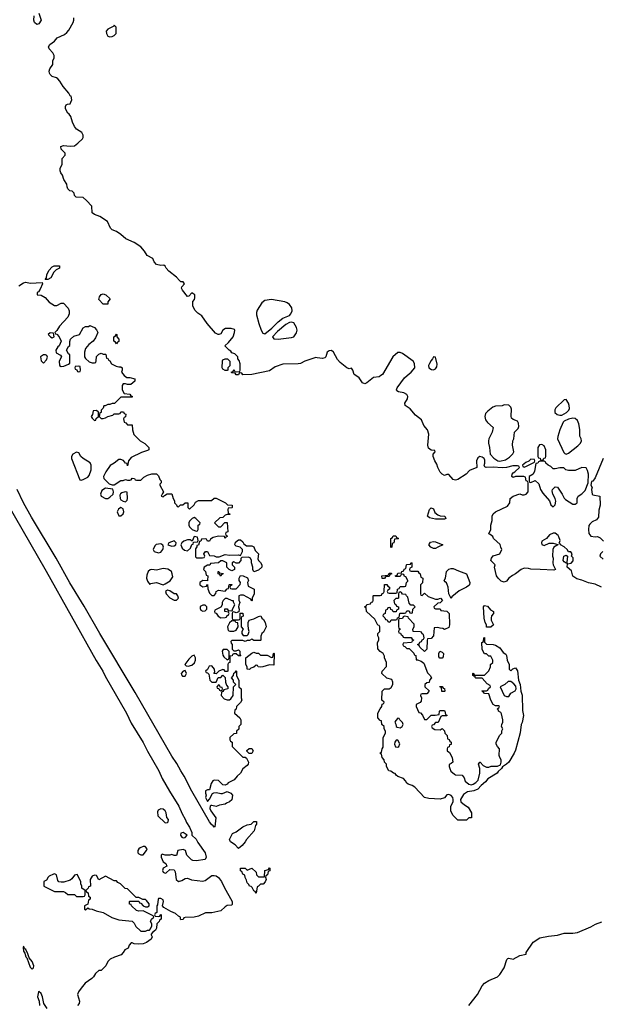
# Model space of a CAD drawing. Header units: inches. Extents: x 1861287 to 2052918, y 204622 to 437896.
# Tile 60 of 215: x 1997316 to 2002566, y 274322 to 283214. Entities that reach past the tile are written whole.
import ezdxf

# ---------------------------------------------------------------- set-up
doc = ezdxf.new("R2010")
doc.units = ezdxf.units.IN
doc.header["$MEASUREMENT"] = 0
for name, color, linetype in [('B9297', 7, 'Continuous'), ('B9298', 7, 'Continuous'), ('C0207', 7, 'Continuous'), ('C0208', 7, 'Continuous')]:
    doc.layers.add(name, color=color, linetype=linetype)

msp = doc.modelspace()

# ---------------------------------------------------------------- linework, layer by layer
at = {"layer": 'B9297', "color": 5, "elevation": 120}
for points in [[(1998259.3, 280000), (1998259.6, 279999.6), (1998283.6, 279983.6), (1998310, 279982), (1998354, 279970), (1998354, 279950), (1998319.6, 279920.4), (1998290, 279918), (1998270, 279926), (1998250, 279926), (1998242, 279910), (1998242, 279870), (1998258, 279838), (1998310, 279832), (1998318, 279818), (1998330, 279814), (1998330, 279806), (1998230, 279806), (1998172.7, 279747.3), (1998150, 279748), (1998130, 279738), (1998110, 279738), (1998086, 279726), (1998074, 279726), (1998070, 279706), (1998052.7, 279687.3), (1998050, 279666), (1998038, 279662), (1998034, 279630), (1998052.7, 279612.7), (1998070, 279612), (1998090, 279618), (1998110, 279631.3), (1998156.4, 279643.6), (1998170, 279654), (1998210, 279654), (1998222, 279658), (1998230, 279674), (1998252.7, 279672.7), (1998258, 279658), (1998274, 279650), (1998271.6, 279628.4), (1998258, 279622), (1998254, 279610), (1998258, 279578), (1998272.7, 279572.7), (1998290, 279554), (1998330, 279554), (1998334, 279510), (1998346.4, 279466.4), (1998402, 279410), (1998445.4, 279385.4), (1998476.9, 279356.9), (1998482, 279350), (1998482, 279330), (1998470, 279322), (1998415.3, 279304.7), (1998321.4, 279258.6), (1998298, 279230), (1998290, 279186), (1998286, 279206), (1998270, 279208), (1998253.6, 279233.6), (1998230, 279242), (1998210, 279242), (1998170, 279208), (1998131.6, 279188.4), (1998092, 279130), (1998072, 279090), (1998074, 279070), (1998123.6, 279023.6), (1998150, 279012), (1998170, 279012), (1998230, 279052), (1998250, 279052), (1998270, 279062), (1998290, 279054), (1998310, 279054), (1998322, 279058), (1998330, 279072), (1998351.6, 279071.6), (1998358, 279058), (1998370, 279054), (1998410, 279054), (1998436.4, 279083.6), (1998470, 279102), (1998510, 279112), (1998550, 279114), (1998570, 279094), (1998582, 279062), (1998594, 279050), (1998594, 279030), (1998582, 279018), (1998582, 279010), (1998614, 278950), (1998603.6, 278936.4), (1998594, 278910), (1998610, 278904.7), (1998622, 278918), (1998648, 278932), (1998690, 278932), (1998702, 278890), (1998714, 278870), (1998714, 278850), (1998732.7, 278832.7), (1998738, 278818), (1998750, 278814), (1998768, 278832), (1998787.3, 278832.7), (1998810, 278852), (1998830, 278852), (1998834, 278850), (1998834, 278810), (1998850, 278794), (1998890, 278834), (1998903.1, 278856.9), (1998928.4, 278871.6), (1999047.3, 278872.7), (1999070, 278892), (1999090, 278892), (1999174, 278850), (1999192.7, 278832.7), (1999234, 278830), (1999234, 278810), (1999230, 278806), (1999198, 278802), (1999194, 278790), (1999198, 278758), (1999210, 278754), (1999214, 278746), (1999190, 278746), (1999170, 278738), (1999150, 278718), (1999123.6, 278716.4), (1999074, 278670), (1999110, 278634), (1999130, 278634), (1999168.4, 278671.6), (1999190, 278674), (1999194, 278590), (1999178, 278582), (1999174, 278570), (1999178, 278558), (1999190, 278554), (1999190, 278546), (1999178, 278542), (1999170, 278528), (1999166, 278546), (1999110, 278548.7), (1999063.6, 278536.4), (1999038, 278522), (1999030, 278506), (1999010, 278506), (1999002, 278522), (1998990, 278526), (1998958, 278522), (1998950, 278506), (1998938, 278502), (1998931.1, 278468.9), (1998914, 278466), (1998914, 278454), (1998903.6, 278436.4), (1998903.6, 278363.6), (1998912.7, 278352.7), (1998967.3, 278352.7), (1998982, 278358), (1998986, 278370), (1998978, 278390), (1998991.6, 278411.6), (1999010, 278412), (1999030, 278374), (1999070, 278372), (1999090, 278362), (1999116.4, 278363.6), (1999170, 278384.7), (1999210, 278378), (1999290, 278382), (1999310, 278374), (1999328, 278410), (1999326, 278430), (1999306, 278450), (1999270, 278458), (1999258, 278470), (1999265.2, 278494.8), (1999290, 278518), (1999310, 278518), (1999330, 278498), (1999339.8, 278479.8), (1999362.8, 278462.8), (1999410, 278461), (1999430, 278452), (1999441.4, 278421.4), (1999470.7, 278390.7), (1999465.4, 278345.4), (1999471.3, 278330), (1999490.6, 278310.6), (1999501, 278290), (1999502, 278270), (1999470, 278242), (1999428.4, 278228.4), (1999419, 278250), (1999421.2, 278270), (1999408, 278310), (1999408, 278330), (1999398, 278350), (1999380.4, 278360.4), (1999322, 278358), (1999312.7, 278347.3), (1999311.6, 278328.4), (1999290, 278306), (1999270, 278306), (1999250, 278318), (1999234, 278310), (1999234, 278290), (1999254, 278270), (1999254, 278250), (1999230, 278238), (1999206, 278250), (1999186, 278270), (1999186, 278310), (1999150, 278326), (1999130, 278326), (1999111.1, 278308.9), (1999038, 278302), (1999032.7, 278287.3), (1999010, 278288), (1998982, 278270), (1998974, 278250), (1998994, 278230), (1998998, 278198), (1999014, 278190), (1999012, 278150), (1999010, 278146), (1998970, 278148), (1998942, 278130), (1998942, 278110), (1998970, 278092), (1999002, 278098), (1999010, 278114), (1999012.7, 278072.7), (1999030, 278034), (1999050, 278014), (1999070, 278014), (1999087.3, 278032.7), (1999088.7, 278051.3), (1999110, 278062), (1999170, 278054), (1999187.3, 278072.7), (1999202, 278078), (1999206, 278110), (1999210, 278114), (1999230, 278114), (1999234, 278110), (1999218, 278102), (1999214, 278090), (1999218, 278078), (1999230, 278074), (1999270, 278074), (1999307.3, 278112.7), (1999308, 278130), (1999298, 278150), (1999298, 278170), (1999310, 278194), (1999331.6, 278191.6), (1999372.7, 278172.7), (1999382, 278150), (1999372, 278130), (1999378, 278098), (1999431.3, 278070), (1999432, 278030), (1999414, 277990), (1999414, 277970), (1999410, 277966), (1999402, 277982), (1999336.4, 278016.4), (1999310, 278018), (1999294, 278010), (1999292.7, 277972.7), (1999302, 277950), (1999292.7, 277927.3), (1999292, 277910), (1999298, 277890), (1999294, 277866), (1999270, 277858), (1999250, 277866), (1999238, 277862), (1999234, 277850), (1999234, 277810), (1999238, 277798), (1999250, 277794), (1999290, 277794), (1999302, 277798), (1999306, 277810), (1999306, 277854), (1999330, 277854), (1999331.6, 277828.4), (1999318, 277822), (1999314, 277810), (1999314, 277730), (1999332, 277710), (1999322, 277690), (1999322, 277670), (1999332.7, 277652.7), (1999370, 277652), (1999379, 277661), (1999388.7, 277690), (1999382, 277710), (1999378, 277750), (1999378, 277770), (1999386, 277790), (1999430, 277802), (1999470, 277824.7), (1999491.3, 277831.3), (1999502, 277810), (1999517.3, 277797.3), (1999531.3, 277770), (1999542, 277730), (1999518, 277682), (1999502, 277670), (1999492.7, 277647.3), (1999494, 277610), (1999490, 277606), (1999430, 277606), (1999410, 277618), (1999390, 277606), (1999370, 277608), (1999350, 277598), (1999330, 277608), (1999230, 277606), (1999222, 277598), (1999223.6, 277583.6), (1999234, 277570), (1999234, 277530), (1999250, 277514), (1999270, 277514), (1999290, 277522), (1999296.9, 277516.9), (1999302, 277510), (1999302, 277482), (1999312, 277468), (1999290, 277468), (1999270, 277486), (1999250, 277486), (1999238, 277482), (1999234, 277470), (1999214, 277466), (1999212, 277410), (1999198, 277402), (1999194, 277390), (1999194, 277330), (1999190, 277326), (1999170, 277326), (1999162, 277342), (1999150, 277346), (1999114, 277330), (1999090, 277306), (1999068.4, 277308.4), (1999078, 277322), (1999075.3, 277350), (1999050, 277378), (1999025.4, 277374.6), (1999010, 277346), (1998994, 277330), (1998998, 277318), (1999010, 277314), (1999022, 277302), (1999031.3, 277250), (1999050, 277231.3), (1999088, 277232), (1999107.3, 277272.7), (1999130, 277274), (1999150, 277294), (1999170, 277274), (1999174, 277230), (1999183.6, 277203.6), (1999194, 277190), (1999194, 277170), (1999158, 277162), (1999150, 277146), (1999138, 277142), (1999134, 277110), (1999162, 277082), (1999190, 277072), (1999210, 277072), (1999220.4, 277079.6), (1999242, 277110), (1999246, 277190), (1999266, 277210), (1999246, 277230), (1999246, 277250), (1999228, 277270), (1999246, 277290), (1999247.3, 277312.7), (1999262, 277318), (1999270, 277334), (1999274, 277330), (1999272, 277290), (1999292.7, 277247.3), (1999294, 277190), (1999314, 277170), (1999314, 277090), (1999322, 277070), (1999310, 277048), (1999274, 277010), (1999270, 276986), (1999258, 276982), (1999254, 276950), (1999302, 276910), (1999311.3, 276890), (1999312, 276850), (1999294, 276830), (1999292.7, 276807.3), (1999274, 276790), (1999272.7, 276767.3), (1999250, 276766), (1999214, 276730), (1999214, 276710), (1999218, 276698), (1999234, 276690), (1999234, 276650), (1999330, 276554), (1999350, 276554), (1999363.6, 276543.6), (1999381, 276510), (1999378, 276490), (1999370, 276478), (1999330.6, 276449.4), (1999310, 276408.7), (1999278, 276382), (1999251.3, 276350), (1999198, 276322), (1999190, 276308.7), (1999170, 276302), (1999150, 276305.2), (1999110, 276342.7), (1999070, 276345.2), (1999060.5, 276339.5), (1999043.8, 276316.2), (1999030, 276258), (1999010, 276258), (1998994, 276250), (1998992, 276230), (1998998, 276210), (1998992, 276190), (1999010, 276154), (1999030, 276174), (1999055.3, 276224.7), (1999068.9, 276231.1), (1999093.2, 276233.2), (1999130, 276224.7), (1999145.4, 276225.4), (1999190, 276244.7), (1999222, 276230), (1999236, 276210), (1999231, 276169), (1999210.9, 276149.1), (1999182, 276138), (1999170, 276128), (1999119.6, 276120.4), (1999090, 276108), (1999050, 276118), (1999042, 276118), (1999034, 276110), (1999032, 276090), (1999041, 276070), (1999086, 276006), (1999076, 275924), (1999070, 275922), (1999059.6, 275939.6), (1999050, 275943.7), (1999029.7, 275970), (1998870, 276247), (1998801.3, 276381.3), (1998770, 276429.4), (1998735.8, 276495.8), (1998690, 276562), (1998357.3, 277137.3), (1998039.2, 277670), (1997898.3, 277918.3), (1997768.2, 278128.2), (1997645.4, 278350), (1997421.4, 278721.4), (1997349.8, 278849.8), (1997294, 278970)], [(1997196.6, 278856.6), (1997554.8, 278234.8), (1998006.4, 277426.4), (1998067.3, 277330), (1998086.7, 277286.7), (1998278.6, 276950), (1998322.2, 276862.2), (1998430, 276686), (1998468.2, 276608.2), (1998571.5, 276430), (1998601.8, 276361.8), (1998666.7, 276246.7), (1998751.8, 276111.8), (1998781.7, 276041.7), (1998810, 275994.8), (1998822.8, 275962.8), (1998850, 275921), (1998870, 275872), (1998870.8, 275850.8), (1998910, 275814), (1998923.1, 275783.1), (1998990.3, 275690), (1998999.1, 275650), (1998990.8, 275629.2), (1998910, 275619), (1998880.2, 275620.2), (1998865.6, 275625.6), (1998824, 275670), (1998814, 275710), (1998790, 275719), (1998742, 275710), (1998730, 275666), (1998710, 275666), (1998690, 275675.3), (1998670, 275668), (1998628, 275668), (1998602, 275678), (1998594, 275670), (1998594, 275650), (1998612, 275610), (1998634.8, 275594.8), (1998644.7, 275570), (1998612, 275550), (1998604.7, 275530), (1998610, 275514), (1998627.5, 275507.5), (1998638, 275510), (1998670, 275538.8), (1998710, 275536), (1998719.1, 275519.1), (1998727.5, 275447.5), (1998750, 275430.8), (1998779.6, 275440.4), (1998810, 275458), (1998830, 275462), (1998865.4, 275445.4), (1998970, 275434.8), (1998990, 275441), (1999050, 275484.7), (1999070, 275486), (1999090, 275481), (1999110, 275466.8), (1999138.4, 275430), (1999160.7, 275380.7), (1999234.4, 275250), (1999234.8, 275225.2), (1999230, 275218), (1999190, 275214), (1999170, 275202.7), (1999130, 275165.2), (1999050, 275148.7), (1998991.6, 275148.4), (1998930, 275119), (1998890, 275108.7), (1998810, 275106), (1998798, 275102), (1998791.3, 275088.7), (1998770, 275086), (1998766, 275090), (1998766, 275110), (1998750, 275118), (1998723.1, 275143.1), (1998680.4, 275160.4), (1998616.4, 275196.4), (1998606, 275210), (1998614, 275250), (1998610, 275266), (1998590, 275278), (1998570, 275278), (1998564.7, 275270), (1998559.8, 275220.2), (1998554, 275210), (1998554, 275150), (1998538, 275142), (1998534, 275130), (1998538, 275118), (1998570, 275114), (1998582, 275118), (1998590, 275134), (1998594, 275130), (1998594, 275090), (1998578, 275082), (1998574, 275070), (1998554, 275050), (1998552, 275010), (1998542, 274990), (1998514, 274970), (1998503.6, 274956.4), (1998502, 274950), (1998512, 274930), (1998502, 274910), (1998459.8, 274880.2), (1998430.9, 274869.1), (1998390, 274864), (1998348.7, 274868.7), (1998330, 274878), (1998323.6, 274876.4), (1998303.6, 274856.4), (1998294, 274830), (1998265.4, 274814.6), (1998251.1, 274788.9), (1998230.9, 274769.1), (1998171.1, 274748.8), (1998134, 274730), (1998111.6, 274708.4), (1998092, 274670), (1998050, 274626), (1998030, 274626), (1997999.6, 274600.4), (1997982, 274570), (1997966.4, 274553.6), (1997907.1, 274512.9), (1997870, 274468), (1997846.4, 274433.6), (1997838, 274410), (1997856, 274350), (1997851.3, 274330), (1997838, 274310)], [(1997564.7, 274284.7), (1997535.3, 274330), (1997521.2, 274390), (1997510, 274418), (1997490, 274438), (1997484.7, 274435.3), (1997476, 274390), (1997491.3, 274350), (1997496, 274310)]]:
    msp.add_lwpolyline(points, dxfattribs=at)
for points in [[(1998010, 279686), (1997978, 279682), (1997972, 279648), (1997962, 279630), (1997970, 279614), (1997990, 279594), (1998002, 279598), (1998007.3, 279612.7), (1998026, 279630), (1998026, 279670)], [(1997830, 279309), (1997796, 279290), (1997784, 279270), (1997784.9, 279250), (1997858, 279058), (1997870, 279054), (1997890, 279062), (1997930, 279082), (1997943.1, 279096.9), (1997962, 279150), (1997962, 279190), (1997952.7, 279212.7), (1997889.6, 279249.6), (1997869.2, 279270), (1997850, 279302)], [(1998090, 278982), (1998058.8, 278961.2), (1998044.7, 278930), (1998051, 278910), (1998090, 278890.6), (1998110, 278890.5), (1998130, 278902), (1998159, 278930), (1998164, 278950), (1998155.3, 278975.3)], [(1998268.7, 278948.7), (1998238.8, 278941.2), (1998226.8, 278933.2), (1998220.7, 278919.3), (1998222.8, 278890), (1998230, 278878), (1998250, 278864.7), (1998270, 278861), (1998285.2, 278874.8), (1998289.2, 278890), (1998287.3, 278947.3)], [(1998230, 278808.7), (1998207.1, 278792.9), (1998196, 278770), (1998210, 278734), (1998230, 278732), (1998250, 278752), (1998256, 278770), (1998250, 278798)], [(1998890, 278718), (1998874, 278710), (1998850, 278686), (1998842, 278670), (1998842, 278650), (1998850, 278634), (1998874, 278610), (1998910, 278594), (1998922, 278598), (1998926, 278610), (1998926, 278650), (1998942, 278658), (1998946, 278670), (1998906, 278710)], [(1998710, 278508), (1998662, 278490), (1998654, 278470), (1998690, 278458), (1998710, 278462), (1998726, 278470), (1998728, 278490)], [(1998890, 278546), (1998874, 278506), (1998855.3, 278515.3), (1998830, 278515.3), (1998796.8, 278503.2), (1998778, 278490), (1998771, 278470), (1998781.4, 278441.4), (1998803.5, 278423.5), (1998830, 278418), (1998859, 278441), (1998870, 278474), (1998882, 278478), (1998886, 278494), (1998922, 278498), (1998926, 278510), (1998922, 278542)], [(1998590, 278479), (1998546.4, 278473.6), (1998536.9, 278463.1), (1998522, 278430), (1998531, 278411), (1998570, 278399.1), (1998590, 278404.9), (1998609.3, 278430), (1998615.3, 278450), (1998609, 278469)], [(1998610, 278258.4), (1998550, 278242.7), (1998510, 278249.3), (1998493.7, 278246.3), (1998474.8, 278230), (1998462.5, 278197.5), (1998459.1, 278170), (1998470, 278142), (1998490, 278114), (1998498, 278122), (1998550, 278130.8), (1998610, 278111.3), (1998630, 278118), (1998672.9, 278147.1), (1998697.2, 278182.8), (1998693.2, 278210), (1998685.2, 278230), (1998676.9, 278236.9), (1998651.6, 278251.6)], [(1999130, 278188), (1999122, 278202), (1999106, 278210), (1999108.4, 278231.6), (1999114, 278230), (1999118, 278218), (1999152, 278212), (1999150, 278206), (1999138, 278202)], [(1998650, 278062), (1998632, 278050), (1998638, 278030), (1998670, 277992), (1998710, 277972), (1998730, 277972), (1998748, 277990), (1998742, 278010), (1998730, 278028), (1998710, 278028), (1998670, 278055.3)], [(1999190, 277986), (1999170, 277986), (1999151.6, 277968.4), (1999142, 277950), (1999142, 277930), (1999132.7, 277907.3), (1999078, 277882), (1999074, 277870), (1999078, 277858), (1999090, 277854), (1999106.8, 277826.8), (1999130, 277812), (1999170, 277814), (1999182, 277818), (1999186, 277830), (1999202, 277838), (1999206, 277850), (1999202, 277862), (1999168.9, 277868.9), (1999167.3, 277892.7), (1999190, 277892), (1999198, 277878), (1999230, 277874), (1999238, 277882), (1999238, 277890), (1999258, 277930), (1999246, 277954), (1999246, 277966), (1999234, 277966)], [(1998970, 277928), (1998945.4, 277914.6), (1998943.6, 277896.4), (1998950, 277882), (1998970, 277872), (1998990, 277874), (1999006, 277890), (1999006, 277910), (1998990, 277926)], [(1999230, 277786), (1999210, 277766), (1999192, 277730), (1999198, 277698), (1999212.7, 277692.7), (1999247.3, 277692.7), (1999270, 277702), (1999288, 277730), (1999286, 277766), (1999266, 277770), (1999262, 277782)], [(1999187.3, 277527.3), (1999152.7, 277527.3), (1999142, 277510), (1999150, 277474), (1999159.6, 277459.6), (1999190, 277434), (1999202, 277438), (1999206, 277450), (1999207.3, 277507.3)], [(1998890, 277475.3), (1998870, 277465.2), (1998841.6, 277438.4), (1998806, 277390), (1998818, 277378), (1998835.3, 277375.3), (1998870, 277384.9), (1998894.3, 277405.7), (1998902.9, 277430), (1998903.7, 277450)], [(1999450, 277494), (1999470, 277494), (1999490, 277474), (1999550, 277474), (1999590, 277454), (1999602, 277458), (1999606, 277490), (1999610, 277494), (1999614, 277490), (1999610, 277386), (1999570, 277388), (1999511.1, 277368.9), (1999490, 277368), (1999468.4, 277368.4), (1999462, 277382), (1999450, 277386), (1999430, 277366), (1999403.6, 277356.4), (1999390, 277346), (1999368.4, 277348.4), (1999368, 277370), (1999358, 277390), (1999358, 277450), (1999410, 277492), (1999430, 277502)], [(1998810, 277335.3), (1998790, 277329), (1998774.8, 277310), (1998776.9, 277296.9), (1998786.4, 277286.4), (1998810, 277286.8), (1998820.9, 277310)], [(1999110, 277206), (1999094, 277190), (1999098, 277178), (1999114, 277174), (1999118, 277158), (1999130, 277154), (1999142, 277158), (1999146, 277170), (1999142, 277182), (1999126, 277186), (1999122, 277202)], [(1999388, 276588), (1999367.3, 276607.3), (1999367.3, 276612.7), (1999388.4, 276631.6), (1999411.6, 276631.6), (1999422, 276610), (1999410, 276588)], [(1998590, 276087), (1998577.5, 276082.5), (1998566.2, 276073.8), (1998560.3, 276059.7), (1998562.8, 276022.8), (1998630, 275961), (1998650, 275964.7), (1998655.3, 275970), (1998659, 275990), (1998644, 276010), (1998639.5, 276050), (1998629.7, 276069.7), (1998610, 276085.1)], [(1999290, 275728.7), (1999261.2, 275761.2), (1999218, 275790), (1999208.9, 275808.9), (1999236.4, 275863.6), (1999270, 275878), (1999330, 275924.7), (1999370, 275942), (1999406, 275950), (1999430, 275972), (1999452.7, 275972.7), (1999454, 275950), (1999443.6, 275936.4), (1999430.9, 275889.1), (1999362, 275810), (1999352, 275790), (1999323.6, 275756.4)], [(1998792.1, 275872.1), (1998771.3, 275868.7), (1998766.8, 275850), (1998778, 275830), (1998790, 275824), (1998810, 275827.3), (1998828, 275850)], [(1998430, 275748), (1998403.6, 275736.4), (1998390, 275726), (1998382, 275710), (1998382, 275690), (1998390, 275682), (1998410, 275672), (1998430, 275672), (1998462, 275710), (1998466, 275726), (1998447.3, 275747.3)], [(1997630, 275499), (1997622, 275498), (1997582, 275478), (1997572, 275470), (1997556.9, 275443.1), (1997534, 275430), (1997534, 275390), (1997630, 275342), (1997710, 275342), (1997730, 275332), (1997750, 275312), (1997810, 275312), (1997830, 275294), (1997890, 275294), (1997902, 275298), (1997906, 275310), (1997906, 275350), (1997878, 275370), (1997878, 275390), (1997868.7, 275410), (1997868, 275430), (1997834, 275494), (1997810, 275488.7), (1997786.4, 275453.6), (1997770, 275442), (1997715.3, 275424.7), (1997690, 275424), (1997669, 275429), (1997660.2, 275440.2), (1997648, 275490)], [(1997990, 275488), (1997970, 275478), (1997952, 275450), (1997954, 275390), (1997938, 275382), (1997934, 275370), (1997914, 275350), (1997918, 275338), (1997934, 275330), (1997938, 275298), (1997952, 275290), (1997952, 275270), (1997938, 275262), (1997930, 275226), (1997902, 275210), (1997902, 275182), (1997910, 275174), (1997930, 275194), (1997943.6, 275183.6), (1997970, 275182), (1998005.4, 275165.4), (1998070, 275151), (1998146.8, 275106.8), (1998210, 275086), (1998330, 275072), (1998350, 275054), (1998365.4, 275025.4), (1998405.4, 274985.4), (1998410, 274982), (1998450, 274982), (1998470, 274992), (1998487.3, 274992.7), (1998496.4, 275003.6), (1998508, 275030), (1998507.3, 275047.3), (1998498, 275070), (1998506, 275090), (1998526, 275110), (1998522, 275122), (1998430, 275166), (1998390, 275162), (1998370, 275168.7), (1998326, 275210), (1998322, 275222), (1998307.3, 275227.3), (1998306, 275250), (1998310, 275254), (1998390, 275254), (1998398, 275238), (1998410, 275234), (1998430, 275212), (1998450, 275202), (1998470, 275202), (1998486, 275210), (1998486, 275230), (1998460.4, 275260.4), (1998450, 275268), (1998428, 275268), (1998390, 275286), (1998367.3, 275287.3), (1998290, 275366), (1998267.3, 275367.3), (1998226, 275410), (1998203.1, 275423.1), (1998190, 275438), (1998170, 275438), (1998090, 275478), (1998030, 275446), (1998010, 275486)], [(1999450, 275326), (1999442, 275342), (1999430, 275346), (1999415.3, 275375.3), (1999404.7, 275384.7), (1999390, 275389.2), (1999383.7, 275403.7), (1999370, 275418), (1999364, 275444), (1999350, 275466), (1999348.4, 275488.4), (1999330, 275498), (1999320.4, 275520.4), (1999310, 275528.7), (1999308.7, 275551.3), (1999351.6, 275551.6), (1999370, 275534), (1999410, 275552), (1999450, 275514), (1999452, 275490), (1999470, 275472), (1999526, 275474), (1999528, 275530), (1999562, 275538), (1999570, 275554), (1999574, 275550), (1999572.7, 275527.3), (1999558, 275522), (1999554, 275490), (1999538, 275482), (1999534, 275470), (1999542, 275450), (1999531.6, 275428.4), (1999512.7, 275407.3), (1999490, 275406), (1999472.7, 275387.3), (1999458, 275382)], [(1997350, 274846), (1997346, 274834), (1997350, 274802), (1997362.8, 274782.8), (1997370, 274752), (1997381, 274741), (1997410, 274658), (1997430, 274638), (1997442, 274650), (1997444, 274670), (1997430, 274708), (1997402, 274742), (1997390, 274778), (1997370, 274818), (1997362, 274822)]]:
    msp.add_lwpolyline(points, close=True, dxfattribs=at)
at = {"layer": 'B9298', "color": 5, "elevation": 120}
for points in [[(1997490, 283274), (1997510.4, 283209.6), (1997490, 283175.3), (1997470, 283169.3), (1997449, 283190), (1997444, 283210), (1997448, 283248)], [(2000000, 280160.9), (1999990, 280162), (1999890, 280129.6), (1999850, 280109.5), (1999830, 280106), (1999690, 280104), (1999622.5, 280077.5), (1999570, 280042.7), (1999410, 280009), (1999330, 280006), (1999322, 280022), (1999310, 280026), (1999298, 280022), (1999290, 280006), (1999270, 280006), (1999262, 280022), (1999230, 280026), (1999226, 280030), (1999242, 280038), (1999250, 280054), (1999258, 280038), (1999270, 280034), (1999302, 280038), (1999306, 280050), (1999307.3, 280107.3), (1999296.4, 280136.4), (1999286, 280150), (1999286, 280170), (1999256.4, 280196.4), (1999230, 280206), (1999220.4, 280220.4), (1999206, 280230), (1999168.7, 280270), (1999200.4, 280299.6), (1999242, 280350), (1999255.3, 280390), (1999258, 280410), (1999254.6, 280414.6), (1999224, 280424), (1999174.8, 280425.2), (1999150.6, 280409.4), (1999130, 280378), (1999114, 280370), (1999106, 280370), (1999083.1, 280383.1), (1999008.7, 280470), (1998960.4, 280540.4), (1998923.1, 280563.1), (1998898, 280590), (1998878, 280630), (1998878, 280670), (1998893.6, 280686.4), (1998898, 280702), (1998895.3, 280730), (1998870, 280748), (1998842, 280718), (1998830, 280715.3), (1998784, 280770), (1998775.3, 280790), (1998778, 280802), (1998802, 280830), (1998790, 280848), (1998770, 280848), (1998758, 280858), (1998730, 280888.7), (1998662, 280942), (1998638, 280970), (1998628.4, 280988.4), (1998616.4, 280996.4), (1998590, 280995.3), (1998550, 281002), (1998530, 281028), (1998516.5, 281056.5), (1998465.6, 281085.6), (1998443.1, 281123.1), (1998410, 281162), (1998350, 281202), (1998274.6, 281234.6), (1998230, 281275.3), (1998190, 281302), (1998150, 281315.3), (1998135.3, 281330), (1998108, 281390), (1998038, 281438), (1997990, 281455.3), (1997970, 281468.7), (1997968, 281530), (1997920.2, 281580.2), (1997890, 281608), (1997826, 281610), (1997810, 281626), (1997807.3, 281647.3), (1997790, 281666), (1997768.7, 281668.7), (1997750, 281686), (1997743.1, 281703.1), (1997742, 281730), (1997715.3, 281770), (1997702, 281810), (1997688, 281830), (1997682, 281850), (1997682, 281870), (1997698, 281910), (1997700.4, 281959.6), (1997726, 281990), (1997726, 282010), (1997690, 282046), (1997688.7, 282070), (1997710, 282078), (1997770, 282070.7), (1997810, 282074.8), (1997842, 282098), (1997881.5, 282138.5), (1997889.2, 282150), (1997889.3, 282170), (1997876.2, 282196.2), (1997830, 282226.6), (1997810, 282249.3), (1997792.7, 282290), (1997779, 282339), (1997762, 282362), (1997749.4, 282369.4), (1997728.7, 282410), (1997728, 282430), (1997736.4, 282443.6), (1997748.4, 282451.6), (1997770, 282454), (1997778, 282470), (1997786, 282490), (1997782, 282522), (1997770, 282526), (1997758, 282550), (1997708.7, 282610), (1997679.3, 282659.3), (1997660.2, 282680.2), (1997649.1, 282689.1), (1997610, 282702), (1997590, 282718), (1997584, 282730), (1997582, 282750), (1997588.7, 282770), (1997615.3, 282810), (1997616.4, 282843.6), (1997628, 282870), (1997628, 282890), (1997614.6, 282914.6), (1997582, 282950), (1997575.3, 282970), (1997588, 282990), (1997630, 283021), (1997654, 283050), (1997718.9, 283081.1), (1997742.4, 283097.6), (1997760.7, 283119.3), (1997799.3, 283190), (1997805.2, 283210), (1997804, 283230)], [(1997309.1, 280810.9), (1997350, 280838), (1997370, 280844.7), (1997410, 280836), (1997519.6, 280839.6), (1997522, 280830), (1997499.8, 280780.2), (1997484.7, 280755.3), (1997474, 280750), (1997474, 280730), (1997510, 280724.7), (1997545.4, 280705.4), (1997582.8, 280662.8), (1997630, 280632), (1997650, 280632), (1997690, 280654), (1997710, 280654), (1997752, 280610), (1997763.6, 280583.6), (1997763.6, 280556.4), (1997751.3, 280528.7), (1997675.3, 280444.7), (1997650, 280406), (1997634, 280390), (1997638, 280378), (1997650, 280374), (1997670.9, 280350.9), (1997691.3, 280310), (1997672, 280270), (1997659.6, 280260.4), (1997642, 280230), (1997645.4, 280205.4), (1997683.6, 280183.6), (1997694, 280170), (1997672, 280130), (1997674, 280090), (1997690, 280082), (1997714.6, 280085.4), (1997756.4, 280103.6), (1997767.3, 280112.7), (1997767.3, 280187.3), (1997756.4, 280196.4), (1997738, 280230), (1997756.4, 280263.6), (1997767.3, 280272.7), (1997768.4, 280308.4), (1997775.3, 280330), (1997805.6, 280354.4), (1997855.3, 280370), (1997890, 280432), (1997910, 280442), (1997936.4, 280443.6), (1997950, 280452), (1997990, 280434), (1998010, 280414), (1998022, 280390), (1997999.8, 280340.2), (1997978, 280310), (1997939.8, 280280.2), (1997910, 280246), (1997902, 280210), (1997902, 280170), (1997910, 280154), (1997943.6, 280123.6), (1997970, 280114), (1997990, 280114), (1998002, 280118), (1998007.3, 280132.7), (1998008.4, 280171.6), (1998030, 280194), (1998050, 280202), (1998070, 280194), (1998090, 280194), (1998094, 280190), (1998098, 280158), (1998114, 280150), (1998118, 280138), (1998130, 280134), (1998144.7, 280104.7), (1998185.4, 280085.4), (1998210, 280078), (1998230, 280078), (1998242, 280070), (1998242, 280050), (1998234, 280030), (1998259.3, 280000)]]:
    msp.add_lwpolyline(points, dxfattribs=at)
for points in [[(1998170, 283166), (1998164.7, 283155.3), (1998110, 283128.7), (1998096, 283110), (1998098.8, 283090), (1998110, 283066), (1998130, 283058), (1998150, 283062), (1998170, 283072), (1998188, 283090), (1998187.3, 283147.3)], [(1997547.3, 280867.3), (1997558, 280882), (1997562, 280910), (1997578, 280950), (1997610, 280982), (1997626, 280990), (1997674, 280990), (1997674, 280970), (1997644.7, 280955.3), (1997624.7, 280935.3), (1997596.9, 280883.1), (1997570, 280868)], [(1998070, 280646), (1998030, 280686), (1998035.3, 280710), (1998050, 280731.3), (1998070, 280738), (1998094, 280730), (1998132.7, 280692.7), (1998112.7, 280667.3), (1998110, 280646)], [(1999590, 280685.6), (1999530, 280676.9), (1999502, 280658), (1999460.4, 280590), (1999452.7, 280570), (1999453, 280550), (1999473.4, 280470), (1999494.8, 280410), (1999510, 280382), (1999530, 280378), (1999592.9, 280427.1), (1999650, 280484.7), (1999690, 280518), (1999750, 280543), (1999763.3, 280556.7), (1999774.5, 280585.5), (1999770.9, 280610.9), (1999750, 280642), (1999730, 280658), (1999710, 280667)], [(1999770, 280482.9), (1999750, 280479.5), (1999718.4, 280461.6), (1999642.4, 280397.6), (1999598, 280350), (1999611, 280331), (1999650, 280328), (1999770, 280342.4), (1999790, 280350.5), (1999814.7, 280385.3), (1999819.7, 280410), (1999813.5, 280433.5), (1999790, 280475.1)], [(1997590, 280386), (1997574, 280370), (1997594, 280350), (1997610, 280342), (1997626, 280350), (1997622, 280382)], [(1998190, 280286), (1998182, 280302), (1998166, 280310), (1998166, 280350), (1998182, 280358), (1998190, 280374), (1998194, 280370), (1998194, 280350), (1998212, 280330), (1998211.3, 280308.7), (1998198, 280302)], [(1997530, 280188.7), (1997504.7, 280170), (1997510, 280134), (1997530, 280112), (1997558, 280142), (1997567.3, 280167.3), (1997560.4, 280180.4), (1997550, 280188)], [(1999170, 280046), (1999150, 280058), (1999142, 280070), (1999146, 280134), (1999150, 280142), (1999170, 280152), (1999191.6, 280151.6), (1999214, 280130), (1999212, 280088), (1999194, 280070), (1999194, 280050), (1999190, 280046)], [(1997850, 280086), (1997818, 280082), (1997814, 280070), (1997818, 280058), (1997832.7, 280052.7), (1997838, 280038), (1997850, 280034), (1997862, 280038), (1997866, 280050), (1997862, 280082)]]:
    msp.add_lwpolyline(points, close=True, dxfattribs=at)
at = {"layer": 'C0207', "color": 5, "elevation": 120}
for points in [[(2000576.9, 280000), (2000562, 279990), (2000510, 279982.4), (2000450, 279935.6), (2000430, 279926.6), (2000410, 279934), (2000380.2, 279980.2), (2000350.4, 280000)], [(2002568, 278090), (2002510, 278116), (2002450, 278127), (2002390, 278153.2), (2002345.8, 278165.8), (2002307.9, 278187.9), (2002296, 278236), (2002258, 278270), (2002260.4, 278299.6), (2002293.6, 278306.4), (2002312.7, 278327.3), (2002312.9, 278352.9), (2002298, 278370), (2002302, 278390), (2002290, 278408), (2002268.7, 278408.7), (2002258, 278430), (2002230, 278454), (2002198, 278470), (2002190, 278486), (2002186, 278486), (2002194, 278510), (2002183.7, 278543.7), (2002175.5, 278555.5), (2002150, 278575.3), (2002130, 278575.3), (2002096.8, 278563.2), (2002070, 278528), (2002030, 278506), (2002026, 278490), (2002030, 278474), (2002050, 278464.7), (2002094, 278486), (2002130, 278486.8), (2002174, 278474), (2002174, 278470), (2002138, 278450), (2002126.8, 278430), (2002126, 278370), (2002131, 278350), (2002126.8, 278310), (2002130.8, 278290), (2002150.8, 278249.2), (2002136.3, 278243.7), (2002012.8, 278247.2), (2001930, 278251.8), (2001910, 278258.4), (2001870, 278260.7), (2001841, 278250), (2001790.4, 278209.6), (2001764.2, 278195.8), (2001730.8, 278170), (2001710, 278142.7), (2001690, 278133.2), (2001662.5, 278142.5), (2001634, 278170), (2001621.2, 278190), (2001602, 278270), (2001608, 278290), (2001568.7, 278330), (2001575.3, 278350), (2001590, 278372), (2001648.9, 278391.1), (2001669, 278430), (2001658, 278450), (2001652.9, 278472.9), (2001594, 278530), (2001585.2, 278545.2), (2001564, 278564), (2001549, 278570), (2001568, 278610), (2001568.7, 278650), (2001582, 278690), (2001581.2, 278730), (2001589, 278750), (2001609.6, 278770.4), (2001719.5, 278820.5), (2001739, 278850), (2001742, 278890), (2001768.7, 278910), (2001830, 278931), (2001850, 278922), (2001870, 278922), (2001886, 278930), (2001906, 278950), (2001906, 279030), (2001902, 279042), (2001886, 279050), (2001882, 279082), (2001867.3, 279087.3), (2001790, 279088.7), (2001770, 279078), (2001758, 279090), (2001762, 279110), (2001770, 279122), (2001786, 279130), (2001826, 279170), (2001822, 279182), (2001810, 279186), (2001766, 279186), (2001710.7, 279169.3), (2001670, 279167), (2001590, 279172.7), (2001526, 279170), (2001515.3, 279175.3), (2001508, 279188), (2001515.3, 279210), (2001514.6, 279234.6), (2001508, 279250), (2001490, 279262), (2001470, 279268), (2001450, 279258), (2001438, 279230), (2001442, 279170), (2001376.3, 279143.7), (2001344.7, 279110), (2001270, 279062), (2001250, 279055.3), (2001230, 279062), (2001190, 279108), (2001172.7, 279107.3), (2001150, 279098), (2001130, 279108.7), (2001110, 279129), (2001089.3, 279170), (2001080.2, 279200.2), (2001062, 279230), (2001049.2, 279269.2), (2001048.4, 279291.6), (2001066, 279310), (2001062, 279322), (2001030, 279326), (2001005.2, 279345.2), (2001001.2, 279370), (2001007.6, 279470), (2000997, 279510), (2000965.1, 279550), (2000941.6, 279601.6), (2000890, 279641.6), (2000840.1, 279700.1), (2000796, 279730), (2000793.2, 279750), (2000817.6, 279790), (2000819.7, 279810), (2000811.8, 279830), (2000783.9, 279843.9), (2000733.8, 279853.8), (2000720.7, 279860.7), (2000716, 279870), (2000724.5, 279890), (2000790, 279981), (2000812.7, 280000)], [(2002584, 279250), (2002510, 279075.3), (2002490, 279046), (2002478, 279042), (2002472, 279010), (2002482, 278990), (2002478, 278970), (2002482, 278930), (2002490, 278922), (2002552, 278910), (2002554, 278830), (2002543.6, 278783.6), (2002539.6, 278720.4), (2002523.6, 278696.4), (2002482, 278678), (2002460.7, 278659.3), (2002454.4, 278645.6), (2002450.5, 278610), (2002453.2, 278573.2), (2002470.5, 278550.5), (2002510, 278542.8), (2002530, 278546), (2002555.3, 278535.3), (2002585.4, 278505.4)], [(2002578, 278410), (2002558, 278390), (2002552, 278370), (2002582, 278342)], [(2001370, 274311.3), (2001449, 274410), (2001489, 274490), (2001510, 274511.3), (2001550, 274536), (2001630, 274571), (2001649, 274590), (2001690, 274651.3), (2001712.9, 274727.1), (2001723.2, 274736.8), (2001730, 274738.8), (2001770, 274728.2), (2001830, 274762), (2001886, 274774), (2001888, 274790), (2001950, 274882), (2002010, 274921), (2002090, 274937.3), (2002170, 274947.3), (2002230, 274962.8), (2002310, 274964.4), (2002350, 274970.6), (2002470, 275020.4), (2002514.7, 275045.3), (2002570, 275068)]]:
    msp.add_lwpolyline(points, dxfattribs=at)
for points in [[(2002250, 279784), (2002230, 279780.9), (2002155.5, 279710), (2002144.9, 279690), (2002147.5, 279667.5), (2002167.5, 279647.5), (2002190, 279641), (2002210, 279641), (2002252.1, 279667.9), (2002272, 279688), (2002277.5, 279702.5), (2002276, 279730), (2002269.3, 279750)], [(2001690, 279735.3), (2001672.2, 279727.8), (2001610, 279722.6), (2001586.5, 279713.5), (2001540, 279680), (2001521.7, 279658.3), (2001513.8, 279630), (2001521.2, 279601.2), (2001537, 279577), (2001591, 279530), (2001580.7, 279490), (2001550.8, 279430), (2001546.8, 279410), (2001546, 279390), (2001556, 279350), (2001562, 279290), (2001594.4, 279254.4), (2001630.7, 279230.7), (2001650, 279226.8), (2001699.6, 279240.4), (2001737.2, 279262.8), (2001767.9, 279292.1), (2001776, 279310), (2001763, 279370), (2001768.2, 279410), (2001776.2, 279430), (2001782.7, 279490), (2001816.5, 279523.5), (2001821.2, 279538.8), (2001819.3, 279570), (2001809.4, 279589.4), (2001770, 279602.7), (2001755.5, 279615.5), (2001752.3, 279632.3), (2001755.9, 279695.9), (2001750, 279715.3), (2001730, 279734)], [(2002310, 279616), (2002270, 279606), (2002230.6, 279589.4), (2002220.5, 279579.5), (2002190.8, 279510), (2002174, 279450), (2002170.8, 279430), (2002226.4, 279306.4), (2002236, 279296), (2002250, 279291), (2002270, 279298.8), (2002353.1, 279366.9), (2002377.2, 279390), (2002386, 279410), (2002383.7, 279430), (2002373.3, 279453.3), (2002371.5, 279511.5), (2002362.7, 279562.7), (2002350, 279593.2), (2002330, 279613.2)], [(2002030, 279378), (2002006.4, 279373.6), (2001994, 279350), (2001994, 279270), (2001998, 279258), (2002012.7, 279252.7), (2002018, 279238), (2002030, 279234), (2002042, 279238), (2002047.3, 279252.7), (2002062, 279258), (2002066, 279270), (2002066, 279330), (2002050, 279366)], [(2001930, 279246), (2001912.7, 279227.3), (2001883.6, 279216.4), (2001854, 279190), (2001858, 279178), (2001870, 279174), (2001890, 279182), (2001962, 279218), (2001966, 279230), (2001962, 279242)], [(2002050, 279226), (2002010, 279226), (2001998, 279222), (2001991.6, 279208.4), (2001974, 279206), (2001963.6, 279136.4), (2001951.3, 279108.7), (2001914, 279090), (2001914, 279050), (2001918, 279038), (2001930, 279034), (2001970, 279052), (2002002, 279022), (2002018, 278970), (2002036.9, 278936.9), (2002098, 278870), (2002110, 278834), (2002130, 278814), (2002150, 278834), (2002154.6, 278865.4), (2002148.7, 278890), (2002128.7, 278930), (2002122, 278958), (2002126, 278970), (2002150, 278994), (2002170, 278992), (2002211, 278930), (2002230, 278892), (2002242, 278882), (2002310, 278838), (2002330, 278838), (2002348, 278850), (2002349.2, 278890), (2002358, 278910), (2002389.3, 278930.7), (2002419.3, 278960.7), (2002447.3, 279032.7), (2002449, 279110), (2002442, 279142), (2002430, 279168), (2002390, 279168.7), (2002330, 279142), (2002270, 279142), (2002246, 279150), (2002227.3, 279167.3), (2002190, 279168), (2002150, 279158), (2002130, 279158), (2002110, 279178), (2002086, 279190), (2002066, 279210), (2002062, 279222)], [(2001070, 278702.7), (2001014.6, 278714.6), (2000998, 278730), (2001014, 278790), (2001030, 278806), (2001050, 278798), (2001063.4, 278763.4), (2001090, 278741), (2001110, 278733.4), (2001152, 278730), (2001162, 278710), (2001150, 278704)], [(2000670, 278446), (2000666, 278450), (2000666, 278530), (2000682, 278538), (2000687.3, 278552.7), (2000710, 278554), (2000718, 278538), (2000734, 278530), (2000730, 278526), (2000698, 278522), (2000694, 278490), (2000678, 278482), (2000674, 278450)], [(2001050, 278439), (2001028, 278450), (2001008.7, 278471.3), (2001023.1, 278496.9), (2001050, 278501), (2001070, 278498.8), (2001134, 278470), (2001090, 278449.2), (2001070, 278439)], [(2002258, 278302), (2002250, 278306), (2002230, 278318), (2002222, 278330), (2002228.7, 278370), (2002250, 278378), (2002262, 278370), (2002254, 278314)], [(2000850, 278234), (2000910, 278234), (2000918, 278218), (2000932, 278210), (2000938, 278178), (2000954, 278170), (2000951.6, 278128.4), (2000934, 278110), (2000934, 278030), (2000938, 278018), (2000950, 278014), (2000970, 278034), (2001003.6, 278003.6), (2001070, 277982), (2001090, 277982), (2001114, 277990), (2001131.6, 277968.4), (2001112.7, 277947.3), (2001090, 277946), (2001054, 277910), (2001058, 277898), (2001070, 277894), (2001110, 277894), (2001118, 277878), (2001171.6, 277871.6), (2001192, 277850), (2001194, 277750), (2001190, 277726), (2001150, 277708), (2001136.4, 277716.4), (2001110, 277718), (2001090, 277726), (2001058, 277722), (2001052, 277650), (2001030, 277626), (2000998, 277622), (2000994, 277610), (2000992, 277530), (2000970, 277508), (2000927.3, 277547.3), (2000922, 277562), (2000906, 277570), (2000922, 277578), (2000927.3, 277592.7), (2000942, 277598), (2000947.3, 277612.7), (2000962, 277618), (2000966, 277630), (2000962, 277662), (2000947.3, 277667.3), (2000942, 277682), (2000930, 277686), (2000867.3, 277687.3), (2000866, 277710), (2000878, 277730), (2000876.4, 277756.4), (2000826, 277810), (2000822, 277822), (2000790, 277826), (2000778, 277822), (2000770, 277806), (2000738, 277802), (2000734, 277790), (2000734, 277730), (2000738, 277718), (2000754, 277710), (2000738, 277702), (2000734, 277690), (2000738, 277678), (2000752.7, 277672.7), (2000758, 277658), (2000770, 277654), (2000778, 277638), (2000790, 277634), (2000850, 277634), (2000858, 277618), (2000874, 277610), (2000858, 277602), (2000851.6, 277588.4), (2000778, 277582), (2000774, 277570), (2000778, 277558), (2000792.7, 277552.7), (2000810, 277534), (2000830, 277534), (2000872.7, 277492.7), (2000878, 277478), (2000891.6, 277471.6), (2000894, 277434), (2000906, 277434), (2000939.6, 277419.6), (2000963.6, 277403.6), (2000996.9, 277316.9), (2001022, 277290), (2001034, 277270), (2001014, 277250), (2001012.7, 277227.3), (2000990, 277226), (2000974, 277210), (2000974, 277190), (2001012, 277152), (2001010, 277146), (2000990, 277126), (2000950, 277126), (2000938, 277122), (2000934, 277110), (2000942, 277090), (2000939.6, 277060.4), (2000930, 277046), (2000894, 277030), (2000894, 277010), (2000918, 276958), (2000932.7, 276952.7), (2000952.7, 276932.7), (2000970, 276894), (2000990, 276894), (2001030, 276934), (2001067.3, 276932.7), (2001102, 276938), (2001106, 276970), (2001110, 276974), (2001150, 276974), (2001154, 276970), (2001158, 276938), (2001170, 276934), (2001170, 276926), (2001130, 276926), (2001118, 276922), (2001092.7, 276867.3), (2001070, 276866), (2001050, 276846), (2001038, 276842), (2001034, 276830), (2001038, 276818), (2001063.6, 276803.6), (2001110, 276802), (2001130, 276814), (2001151.6, 276791.6), (2001154, 276770), (2001174, 276750), (2001178, 276718), (2001192.7, 276712.7), (2001198, 276698), (2001211.3, 276690), (2001210.9, 276669.1), (2001194, 276666), (2001191.6, 276648.4), (2001178, 276642), (2001174, 276630), (2001174, 276610), (2001196.9, 276596.9), (2001221, 276550), (2001224.7, 276510), (2001210, 276495.3), (2001192, 276488), (2001191.3, 276470), (2001197.3, 276450), (2001208.3, 276428.3), (2001240.3, 276400.3), (2001250, 276395.5), (2001311, 276391), (2001326.4, 276366.4), (2001337.3, 276337.3), (2001370, 276310.8), (2001390, 276304.7), (2001410, 276310.8), (2001433.6, 276326.4), (2001452.9, 276347.1), (2001469.2, 276410), (2001469, 276450), (2001458, 276490), (2001468, 276510), (2001472, 276510), (2001498, 276478), (2001530, 276464.7), (2001550, 276462), (2001572, 276472), (2001630, 276472), (2001655.3, 276484.7), (2001662, 276510), (2001662, 276530), (2001649.3, 276549.3), (2001644, 276570), (2001648, 276630), (2001628, 276650), (2001618, 276670), (2001618, 276690), (2001650, 276752), (2001668, 276770), (2001668.4, 276791.6), (2001678, 276810), (2001666, 276830), (2001668, 276850), (2001678, 276870), (2001678, 276890), (2001665.2, 276945.2), (2001658, 276958), (2001638, 276970), (2001638, 276978), (2001626, 276990), (2001642, 276998), (2001646, 277010), (2001638, 277018), (2001610, 277018), (2001590, 277028), (2001568, 277070), (2001550, 277126), (2001510, 277128), (2001502, 277142), (2001486, 277150), (2001490, 277154), (2001530, 277154), (2001542, 277158), (2001547.3, 277172.7), (2001566, 277190), (2001562, 277202), (2001536.4, 277216.4), (2001490, 277266), (2001432, 277268), (2001426, 277274), (2001426, 277286), (2001414, 277286), (2001407.3, 277292.7), (2001406, 277310), (2001410, 277312), (2001418, 277298), (2001430, 277294), (2001510, 277294), (2001550, 277334), (2001566, 277370), (2001566, 277390), (2001586, 277410), (2001586, 277430), (2001570, 277466), (2001550, 277466), (2001530, 277486), (2001510, 277486), (2001490, 277526), (2001488.7, 277590), (2001502, 277598), (2001506, 277630), (2001510, 277634), (2001512, 277630), (2001512.7, 277592.7), (2001530, 277574), (2001588.4, 277571.6), (2001610, 277564.7), (2001650, 277542), (2001679.6, 277499.6), (2001703.6, 277483.6), (2001710.9, 277470.9), (2001716, 277430), (2001734, 277390), (2001734, 277350), (2001750, 277334), (2001767.3, 277352.7), (2001790, 277362), (2001810, 277334), (2001818, 277250), (2001833.4, 277210), (2001838, 277150), (2001850, 277114), (2001854.8, 276974.8), (2001864.7, 276930), (2001850, 276868), (2001841, 276850), (2001834, 276774), (2001790, 276618), (2001778.8, 276590), (2001730, 276509.2), (2001710, 276489.3), (2001674.4, 276465.6), (2001664.7, 276450), (2001634.4, 276425.6), (2001624.7, 276410), (2001542.8, 276357.2), (2001521, 276330), (2001481.4, 276298.6), (2001450, 276264), (2001414, 276250), (2001358, 276242), (2001323, 276217), (2001296, 276170), (2001298, 276150), (2001330, 276122), (2001363.6, 276103.6), (2001394, 276050), (2001392.7, 276007.3), (2001370, 276006), (2001350, 275986), (2001270, 275986), (2001226, 276030), (2001208.9, 276068.9), (2001208.9, 276108.9), (2001215.3, 276130), (2001229, 276150), (2001229.2, 276170), (2001225.2, 276190), (2001210, 276209), (2001190, 276217.2), (2001170, 276214), (2001150, 276185.2), (2001110, 276175.1), (2001010, 276180.9), (2000970, 276189.3), (2000882.5, 276282.5), (2000858.9, 276298.9), (2000822, 276310), (2000810, 276319), (2000799.3, 276339.3), (2000779.7, 276359.7), (2000730, 276379), (2000715.3, 276390), (2000705.2, 276405.2), (2000688.7, 276410), (2000666, 276426), (2000648.7, 276430), (2000626, 276470), (2000626, 276490), (2000608, 276510), (2000606, 276530), (2000588, 276550), (2000582, 276582), (2000566, 276590), (2000582, 276598), (2000588, 276630), (2000596.4, 276643.6), (2000598, 276730), (2000618, 276770), (2000618, 276790), (2000606, 276810), (2000606, 276830), (2000586, 276850), (2000582, 276882), (2000570, 276886), (2000548, 276910), (2000548, 276950), (2000568.4, 276991.6), (2000586, 277010), (2000587.3, 277032.7), (2000602, 277038), (2000606, 277050), (2000586, 277070), (2000588, 277150), (2000608.4, 277171.6), (2000650, 277171.3), (2000670, 277182), (2000684, 277210), (2000684, 277230), (2000674, 277254), (2000628.4, 277268.4), (2000586, 277310), (2000588, 277330), (2000627.3, 277372.7), (2000628, 277410), (2000608, 277450), (2000607.3, 277467.3), (2000598, 277490), (2000568.9, 277508.9), (2000547.3, 277532.7), (2000546, 277590), (2000558, 277610), (2000558, 277630), (2000548.9, 277648.9), (2000548, 277670), (2000566, 277690), (2000566, 277730), (2000562, 277742), (2000550, 277746), (2000520.4, 277800.4), (2000446, 277870), (2000442, 277902), (2000428, 277910), (2000442, 277918), (2000450, 277934), (2000482, 277938), (2000487.3, 277952.7), (2000502, 277958), (2000506, 277970), (2000506, 278010), (2000510, 278014), (2000570, 278014), (2000582, 278018), (2000587.3, 278032.7), (2000602, 278038), (2000606, 278050), (2000607.3, 278112.7), (2000630, 278114), (2000638, 278098), (2000654, 278090), (2000654, 278070), (2000638, 278062), (2000634, 278050), (2000638, 278038), (2000650, 278034), (2000710, 278034), (2000722, 278038), (2000726, 278070), (2000742, 278078), (2000750, 278094), (2000790, 278094), (2000802, 278098), (2000808.4, 278131.6), (2000818, 278142), (2000818, 278150), (2000802, 278182), (2000790, 278186), (2000782, 278202), (2000770, 278206), (2000758, 278202), (2000750, 278186), (2000710, 278186), (2000706, 278190), (2000722, 278198), (2000730, 278214), (2000762, 278218), (2000766, 278230), (2000782, 278238), (2000787.3, 278252.7), (2000802, 278258), (2000806, 278290), (2000810, 278294), (2000842, 278298), (2000850, 278312), (2000854, 278310), (2000854, 278270), (2000838, 278262), (2000834, 278250), (2000838, 278238)], [(2001210, 277988), (2001188.9, 278028.9), (2001182, 278090), (2001174.6, 278114.6), (2001168.4, 278128.4), (2001156.4, 278136.4), (2001148, 278150), (2001158, 278170), (2001169, 278230), (2001190, 278250.6), (2001210, 278257.3), (2001230, 278257.3), (2001275.2, 278235.2), (2001350, 278210.7), (2001378.8, 278130), (2001376, 278110), (2001370, 278104), (2001350, 278089.2), (2001283.4, 278056.6), (2001218, 278002)], [(2000610, 278166), (2000587.3, 278167.3), (2000586, 278190), (2000642, 278198), (2000650, 278214), (2000670, 278214), (2000674, 278210), (2000658, 278202), (2000650, 278186), (2000618, 278182)], [(2000750, 278046), (2000738, 278042), (2000734, 278030), (2000734, 277990), (2000730, 277986), (2000710, 277986), (2000694, 277970), (2000698, 277938), (2000710, 277934), (2000718, 277918), (2000734, 277910), (2000734, 277890), (2000718, 277882), (2000712.7, 277867.3), (2000687.3, 277867.3), (2000682, 277882), (2000667.3, 277887.3), (2000662, 277902), (2000650, 277906), (2000638, 277902), (2000632.7, 277887.3), (2000618, 277882), (2000614, 277850), (2000598, 277842), (2000594, 277830), (2000612.7, 277812.7), (2000618, 277798), (2000632.7, 277792.7), (2000638, 277778), (2000650, 277774), (2000662, 277778), (2000670, 277794), (2000710, 277794), (2000722, 277798), (2000727.3, 277812.7), (2000742, 277818), (2000746, 277850), (2000750, 277854), (2000790, 277854), (2000802, 277858), (2000810, 277874), (2000830, 277874), (2000838, 277858), (2000850, 277854), (2000862, 277858), (2000866, 277890), (2000886, 277910), (2000870, 277926), (2000847.3, 277927.3), (2000830, 277946), (2000818, 277998), (2000806, 278010), (2000802, 278022), (2000770, 278026), (2000762, 278042)], [(2001528, 277728), (2001528, 277750), (2001518, 277770), (2001509.4, 277809.4), (2001502, 277910), (2001510, 277922), (2001538, 277918), (2001565.4, 277885.4), (2001594, 277870), (2001594, 277850), (2001574, 277830), (2001572, 277810), (2001572, 277790), (2001594, 277750), (2001570, 277728.7)], [(2001130, 277448.7), (2001108.9, 277448.9), (2001100.4, 277460.4), (2001098, 277490), (2001108, 277512), (2001130, 277502), (2001142, 277490), (2001139.6, 277460.4)], [(2001150, 277146), (2001127.3, 277147.3), (2001122, 277182), (2001110, 277186), (2001107.3, 277192.7), (2001130, 277192), (2001138, 277178), (2001150, 277174), (2001154, 277150)], [(2001750, 277238), (2001723.6, 277236.4), (2001694, 277210), (2001654, 277190), (2001690, 277112), (2001710, 277102), (2001730, 277102), (2001750, 277132), (2001788.4, 277151.6), (2001798, 277170), (2001794, 277194), (2001777.2, 277217.2)], [(2000730, 276906), (2000710, 276886), (2000702, 276870), (2000711.6, 276851.6), (2000714, 276830), (2000723.6, 276823.6), (2000750, 276818), (2000768, 276830), (2000778, 276850), (2000770, 276866), (2000746, 276890), (2000742, 276902)], [(2000730, 276708), (2000712.7, 276707.3), (2000702, 276690), (2000698, 276670), (2000706.8, 276646.8), (2000730, 276644.7), (2000738, 276650), (2000747.3, 276672.7)]]:
    msp.add_lwpolyline(points, close=True, dxfattribs=at)
at = {"layer": 'C0208', "color": 5, "elevation": 120}
for points in [[(2000350.4, 280000), (2000335.3, 280010), (2000322, 280050), (2000310, 280068), (2000290, 280062), (2000270, 280068.7), (2000210, 280119), (2000185.4, 280145.4), (2000149.4, 280210), (2000130, 280225.1), (2000110, 280223.6), (2000090.6, 280210), (2000080.7, 280170), (2000070, 280159.3), (2000050, 280155.1), (2000000, 280160.9)], [(2000812.7, 280000), (2000848.7, 280030), (2000884, 280070), (2000880.9, 280110), (2000866.6, 280130), (2000770, 280198.4), (2000750, 280209.2), (2000730, 280209), (2000684.7, 280170), (2000590.7, 280009.3), (2000576.9, 280000)]]:
    msp.add_lwpolyline(points, dxfattribs=at)
msp.add_lwpolyline([(2001050, 280168), (2001042.8, 280150), (2001030, 280137.2), (2001015.3, 280110), (2001007.2, 280090), (2001008.5, 280070), (2001034, 280054), (2001050, 280052.6), (2001070, 280060.3), (2001082.4, 280077.6), (2001083.9, 280103.9), (2001070, 280166)], close=True, dxfattribs=at)

doc.saveas('drawing.dxf')
